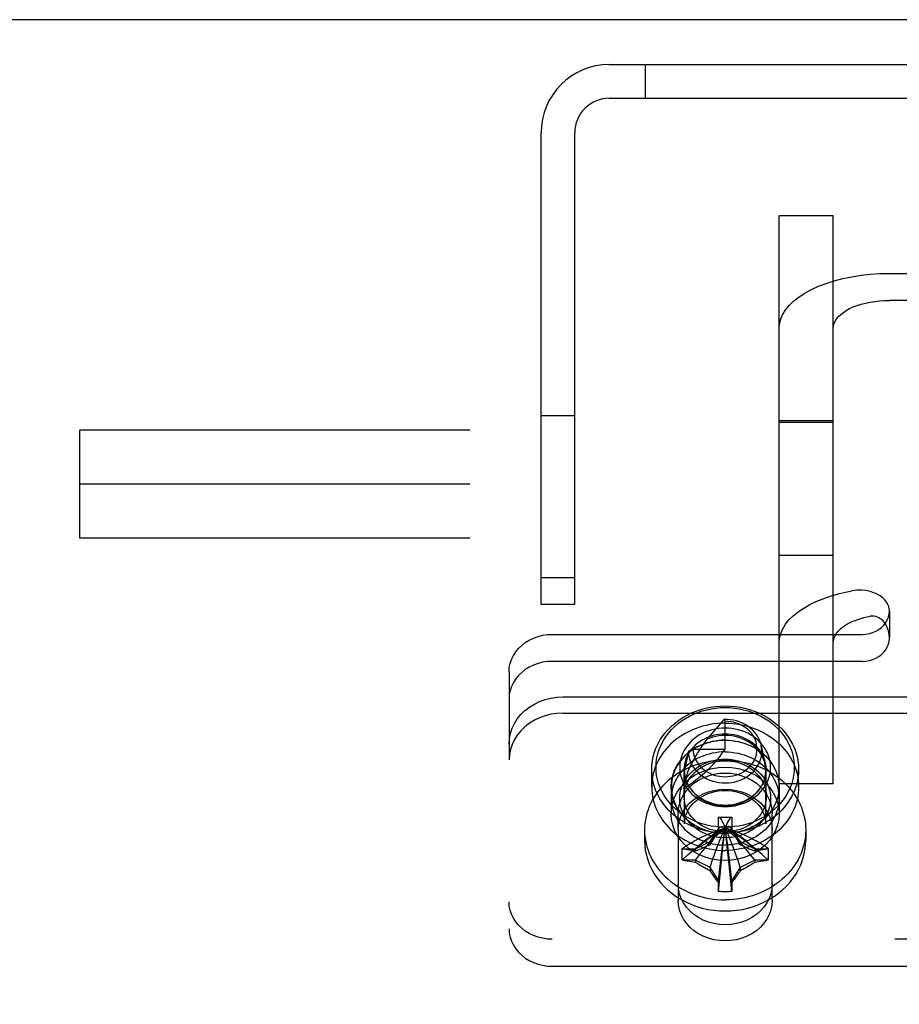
# Model space of a CAD drawing. Header units: inches. Extents: x 0 to 274, y 0 to 177.
# Tile 90 of 138: x 108.67 to 110.7, y 122.92 to 125.2. Entities that reach past the tile are written whole.
import ezdxf

# ---------------------------------------------------------------- set-up
doc = ezdxf.new("R2010")
doc.units = ezdxf.units.IN
doc.header["$LTSCALE"] = 15.069778
doc.header["$MEASUREMENT"] = 0
doc.linetypes.add('HIDDEN', pattern=[0.2, 0.1, -0.1])
doc.layers.get('0').update_dxf_attribs({"linetype": 'CONTINUOUS'})
doc.layers.add('DEFAULT_2', color=8, linetype='HIDDEN')

msp = doc.modelspace()

# ---------------------------------------------------------------- linework, layer by layer
at = {"color": 7, "linetype": 'Continuous'}
msp.add_line((116.0527, 125.1963), (38.4067, 125.1963), dxfattribs=at)
at = {"layer": 'DEFAULT_2', "color": 8, "linetype": 'HIDDEN'}
for p, q in [((110.0337, 125.0923), (115.8337, 125.0923)), ((110.1167, 125.0923), (110.1167, 125.0143)), ((110.0337, 125.0143), (111.7177, 125.0143)), ((109.8757, 123.8423), (109.8757, 124.9343)), ((109.9537, 123.8423), (109.9537, 124.9343)), ((110.4267, 123.4272), (110.4267, 124.7433)), ((110.4267, 124.7433), (110.5517, 124.7433)), ((110.5517, 123.4272), (110.5517, 124.7433)), ((110.6817, 124.6089), (111.4217, 124.6089)), ((111.4217, 124.5464), (110.6817, 124.5464)), ((109.8757, 124.2798), (109.9537, 124.2798)), ((110.5517, 124.2678), (110.4267, 124.2678)), ((110.5517, 124.2639), (110.4267, 124.2639)), ((108.8087, 123.9963), (108.8087, 124.2463)), ((130.8087, 124.2463), (108.8087, 124.2463)), ((130.8087, 124.1213), (108.8087, 124.1213)), ((130.8087, 123.9963), (108.8087, 123.9963)), ((110.5517, 123.9558), (110.4267, 123.9558)), ((109.8757, 123.9048), (109.9537, 123.9048)), ((109.9537, 123.8423), (109.8757, 123.8423)), ((110.6817, 123.8273), (110.6817, 123.7648)), ((109.9017, 123.7732), (110.6192, 123.7732)), ((110.6192, 123.7107), (109.9017, 123.7107)), ((109.8017, 123.6866), (109.8017, 123.4826)), ((109.9267, 123.6284), (112.1767, 123.6284)), ((109.9267, 123.5909), (112.1767, 123.5909)), ((110.3017, 123.5078), (110.3017, 123.5719)), ((110.2277, 123.5078), (110.2167, 123.5028)), ((110.2277, 123.5078), (110.3017, 123.5078)), ((110.3854, 123.5155), (110.3943, 123.4719)), ((109.8017, 120.9055), (109.8017, 123.4826)), ((110.2167, 123.5028), (110.2077, 123.4578)), ((110.1317, 123.4203), (110.1317, 123.4603)), ((110.2067, 123.3983), (110.2067, 123.4603)), ((110.3967, 123.3983), (110.3967, 123.4603)), ((110.4717, 123.4203), (110.4717, 123.4603)), ((110.2077, 123.3344), (110.2077, 123.4578)), ((110.3957, 123.3344), (110.3957, 123.4578)), ((110.1767, 123.4203), (110.1767, 123.3578)), ((110.1772, 123.3933), (110.1772, 123.4203)), ((110.4262, 123.3933), (110.4262, 123.4203)), ((110.5517, 123.4272), (110.4267, 123.4272)), ((110.4267, 123.4203), (110.4267, 123.3578)), ((110.1927, 123.3203), (110.1927, 123.3578)), ((110.2862, 123.3487), (110.2862, 123.3498)), ((110.2862, 123.3498), (110.3171, 123.3498)), ((110.2862, 123.3179), (110.2862, 123.3487)), ((110.3171, 123.3498), (110.3172, 123.3487)), ((110.3172, 123.3487), (110.3172, 123.3179)), ((110.4107, 123.3203), (110.4107, 123.3578)), ((110.2668, 123.2938), (110.2867, 123.3237)), ((110.2862, 123.3229), (110.2867, 123.3237)), ((110.2993, 123.3244), (110.3017, 123.3256)), ((110.3004, 123.325), (110.3017, 123.3256)), ((110.3041, 123.3244), (110.3017, 123.3256)), ((110.3366, 123.2938), (110.3167, 123.3237)), ((110.3172, 123.3229), (110.3167, 123.3237)), ((110.1152, 123.3203), (110.1152, 123.297)), ((110.1927, 123.3203), (110.1927, 123.1579)), ((110.4107, 123.1579), (110.4107, 123.3203)), ((110.4882, 123.3203), (110.4882, 123.297)), ((110.2024, 123.2772), (110.2034, 123.277)), ((110.2034, 123.277), (110.2332, 123.277)), ((110.2332, 123.277), (110.2668, 123.2938)), ((110.2332, 123.277), (110.2332, 123.272)), ((110.2668, 123.2938), (110.268, 123.2956)), ((110.2668, 123.2938), (110.2668, 123.2863)), ((110.3366, 123.2938), (110.3354, 123.2956)), ((110.3366, 123.2938), (110.3366, 123.2863)), ((110.3366, 123.2938), (110.3702, 123.277)), ((110.3702, 123.277), (110.3702, 123.272)), ((110.3702, 123.277), (110.4, 123.277)), ((110.4, 123.277), (110.4009, 123.2772)), ((110.2034, 123.2502), (110.2024, 123.2504)), ((110.2332, 123.2502), (110.2034, 123.2502)), ((110.2332, 123.2502), (110.2332, 123.2451)), ((110.2668, 123.2334), (110.2332, 123.2502)), ((110.2668, 123.2334), (110.2668, 123.2259)), ((110.2862, 123.2043), (110.2668, 123.2334)), ((110.3366, 123.2334), (110.3172, 123.2043)), ((110.3702, 123.2502), (110.3366, 123.2334)), ((110.3366, 123.2334), (110.3366, 123.2259)), ((110.3702, 123.2502), (110.3702, 123.2451)), ((110.4, 123.2502), (110.3702, 123.2502)), ((110.4009, 123.2504), (110.4, 123.2502)), ((110.2862, 123.1785), (110.2862, 123.2043)), ((110.3172, 123.2043), (110.3172, 123.1785)), ((110.2862, 123.1778), (110.2862, 123.1785)), ((110.3172, 123.1785), (110.3171, 123.1778)), ((112.2017, 123.0674), (109.9017, 123.0674)), ((109.9017, 123.0049), (112.2017, 123.0049))]:
    msp.add_line(p, q, dxfattribs=at)
for points in [[(110.4267, 124.4814), (110.4277, 124.4925), (110.4306, 124.5035), (110.4354, 124.5144), (110.4421, 124.525), (110.4506, 124.5353), (110.4608, 124.5451), (110.4728, 124.5545), (110.4863, 124.5633), (110.5014, 124.5715), (110.5178, 124.5791), (110.5354, 124.5858), (110.5542, 124.5918), (110.5739, 124.5969), (110.5945, 124.6012), (110.6157, 124.6045), (110.6374, 124.6069), (110.6594, 124.6084), (110.6817, 124.6089)], [(110.5517, 124.4814), (110.5522, 124.4871), (110.5537, 124.4927), (110.5561, 124.4982), (110.5595, 124.5036), (110.5639, 124.5089), (110.5691, 124.5139), (110.5752, 124.5187), (110.5821, 124.5232), (110.5898, 124.5273), (110.5981, 124.5312), (110.6071, 124.5346), (110.6167, 124.5377), (110.6267, 124.5403), (110.6372, 124.5425), (110.648, 124.5442), (110.6591, 124.5454), (110.6703, 124.5461), (110.6817, 124.5464)], [(110.5136, 123.8498), (110.5259, 123.8549), (110.5388, 123.8595), (110.5522, 123.8638), (110.5661, 123.8676), (110.5804, 123.8709), (110.5952, 123.8739)], [(110.6817, 123.8273), (110.6813, 123.8324), (110.6801, 123.8376), (110.678, 123.8427), (110.675, 123.8478), (110.6711, 123.8529), (110.6662, 123.8577), (110.6604, 123.8621), (110.6535, 123.8662), (110.6458, 123.8697), (110.6371, 123.8725), (110.6274, 123.8744), (110.6171, 123.8754), (110.6064, 123.8752), (110.5952, 123.8739)], [(110.4267, 123.7539), (110.4276, 123.7648), (110.4304, 123.7755), (110.435, 123.7861), (110.4413, 123.7965), (110.4494, 123.8066), (110.4592, 123.8163), (110.4706, 123.8255), (110.4836, 123.8342), (110.4979, 123.8423), (110.5136, 123.8498)], [(110.6192, 123.7732), (110.6274, 123.7736), (110.6354, 123.775), (110.6431, 123.7773), (110.6504, 123.7804), (110.6572, 123.7844), (110.6634, 123.789), (110.6688, 123.7944), (110.6733, 123.8002), (110.6769, 123.8066), (110.6796, 123.8133), (110.6811, 123.8202), (110.6817, 123.8273)], [(110.5517, 123.7539), (110.5522, 123.7595), (110.5536, 123.7649), (110.5559, 123.7703), (110.5591, 123.7756), (110.5633, 123.7808), (110.5683, 123.7857), (110.5741, 123.7904), (110.5807, 123.7949), (110.588, 123.799), (110.596, 123.8028)], [(110.596, 123.8028), (110.6023, 123.8054), (110.6088, 123.8078), (110.6157, 123.8099), (110.6228, 123.8119), (110.6301, 123.8136), (110.6376, 123.8151)], [(110.6817, 123.7648), (110.6812, 123.7722), (110.6801, 123.7791), (110.6782, 123.7855), (110.6759, 123.7914), (110.673, 123.7966), (110.6698, 123.8013), (110.6662, 123.8053), (110.6623, 123.8086), (110.6583, 123.8113), (110.6541, 123.8133), (110.65, 123.8147), (110.6458, 123.8154), (110.6417, 123.8155), (110.6376, 123.8151)], [(109.8017, 123.6866), (109.8023, 123.6963), (109.8042, 123.7058), (109.8073, 123.7152), (109.8116, 123.7241), (109.817, 123.7326), (109.8235, 123.7406), (109.831, 123.7478), (109.8393, 123.7543), (109.8485, 123.7599), (109.8583, 123.7646), (109.8687, 123.7683), (109.8794, 123.771), (109.8904, 123.7726), (109.9017, 123.7732)], [(110.6192, 123.7107), (110.6274, 123.7111), (110.6354, 123.7125), (110.6431, 123.7148), (110.6504, 123.7179), (110.6572, 123.7219), (110.6634, 123.7265), (110.6688, 123.7319), (110.6733, 123.7377), (110.6769, 123.7441), (110.6796, 123.7508), (110.6811, 123.7577), (110.6817, 123.7648)], [(109.9017, 123.7107), (109.8904, 123.7101), (109.8794, 123.7085), (109.8687, 123.7058), (109.8583, 123.7021), (109.8485, 123.6974), (109.8393, 123.6918), (109.831, 123.6853), (109.8235, 123.6781), (109.817, 123.6701), (109.8116, 123.6616), (109.8073, 123.6527), (109.8042, 123.6433), (109.8023, 123.6338), (109.8017, 123.6241)], [(109.8017, 123.5201), (109.8025, 123.5323), (109.8048, 123.5442), (109.8087, 123.5559), (109.8141, 123.5671), (109.8208, 123.5777), (109.829, 123.5876), (109.8383, 123.5967), (109.8487, 123.6048), (109.8602, 123.6118), (109.8724, 123.6177), (109.8854, 123.6223), (109.8989, 123.6257), (109.9126, 123.6277), (109.9267, 123.6284)], [(110.1317, 123.4603), (110.1321, 123.4703), (110.1333, 123.4804), (110.1353, 123.4903), (110.138, 123.5001), (110.1415, 123.5097), (110.1458, 123.519), (110.1508, 123.5281), (110.1565, 123.5369), (110.1629, 123.5453), (110.17, 123.5533), (110.1776, 123.5609), (110.1859, 123.568), (110.1946, 123.5746), (110.2039, 123.5807), (110.2137, 123.5862), (110.2239, 123.5912), (110.2344, 123.5955), (110.2452, 123.5991), (110.2563, 123.6021), (110.2675, 123.6045), (110.2789, 123.6062), (110.2903, 123.6072), (110.3017, 123.6075)], [(110.3017, 123.3267), (110.2909, 123.327), (110.2802, 123.328), (110.2695, 123.3295), (110.259, 123.3317), (110.2485, 123.3346), (110.2383, 123.338), (110.2284, 123.3421), (110.2189, 123.3467), (110.2097, 123.3519), (110.2009, 123.3576), (110.1927, 123.3638), (110.1849, 123.3705), (110.1777, 123.3777), (110.1711, 123.3852), (110.1651, 123.3931), (110.1597, 123.4014), (110.155, 123.4099), (110.151, 123.4188), (110.1476, 123.4278), (110.145, 123.437), (110.1432, 123.4464), (110.1421, 123.4558), (110.1417, 123.4653), (110.1421, 123.4747), (110.1432, 123.4842), (110.145, 123.4935), (110.1476, 123.5027), (110.151, 123.5118), (110.155, 123.5206), (110.1597, 123.5291), (110.1651, 123.5374), (110.1711, 123.5453), (110.1777, 123.5529), (110.1849, 123.56), (110.1927, 123.5667), (110.2009, 123.5729), (110.2097, 123.5786), (110.2189, 123.5838), (110.2284, 123.5885), (110.2383, 123.5925), (110.2485, 123.596), (110.259, 123.5988), (110.2695, 123.601), (110.2802, 123.6026), (110.2909, 123.6035), (110.3017, 123.6038)], [(110.3017, 123.6075), (110.3131, 123.6072), (110.3245, 123.6062), (110.3358, 123.6045), (110.3471, 123.6021), (110.3581, 123.5991), (110.369, 123.5955), (110.3795, 123.5912), (110.3897, 123.5862), (110.3994, 123.5807), (110.4087, 123.5747), (110.4175, 123.568), (110.4257, 123.5609), (110.4334, 123.5534), (110.4404, 123.5453), (110.4468, 123.5369), (110.4525, 123.5281), (110.4575, 123.519), (110.4618, 123.5097), (110.4653, 123.5001), (110.4681, 123.4903), (110.4701, 123.4804), (110.4713, 123.4703), (110.4717, 123.4603)], [(110.3017, 123.6038), (110.3124, 123.6035), (110.3231, 123.6026), (110.3338, 123.601), (110.3444, 123.5988), (110.3548, 123.596), (110.365, 123.5925), (110.3749, 123.5885), (110.3845, 123.5838), (110.3937, 123.5786), (110.4024, 123.5729), (110.4107, 123.5667), (110.4184, 123.56), (110.4256, 123.5529), (110.4323, 123.5453), (110.4383, 123.5374), (110.4437, 123.5291), (110.4484, 123.5206), (110.4524, 123.5118), (110.4557, 123.5027), (110.4583, 123.4935), (110.4602, 123.4842), (110.4613, 123.4747), (110.4617, 123.4653), (110.4613, 123.4558), (110.4602, 123.4464), (110.4583, 123.437), (110.4557, 123.4278), (110.4524, 123.4188), (110.4484, 123.4099), (110.4437, 123.4014), (110.4383, 123.3931), (110.4323, 123.3852), (110.4256, 123.3777), (110.4184, 123.3705), (110.4107, 123.3638), (110.4024, 123.3576), (110.3937, 123.3519), (110.3845, 123.3467), (110.3749, 123.3421), (110.365, 123.338), (110.3548, 123.3346), (110.3444, 123.3317), (110.3338, 123.3295), (110.3231, 123.328), (110.3124, 123.327), (110.3017, 123.3267)], [(109.9267, 123.5909), (109.9126, 123.5902), (109.8989, 123.5882), (109.8854, 123.5848), (109.8724, 123.5802), (109.8602, 123.5743), (109.8487, 123.5673), (109.8383, 123.5592), (109.829, 123.5501), (109.8208, 123.5402), (109.8141, 123.5296), (109.8087, 123.5184), (109.8048, 123.5067), (109.8025, 123.4948), (109.8017, 123.4826)], [(110.2985, 123.5763), (110.2945, 123.5714), (110.2902, 123.5662), (110.2856, 123.5607), (110.2807, 123.555)], [(110.3854, 123.5155), (110.385, 123.5174), (110.3832, 123.5237), (110.3808, 123.5298), (110.3777, 123.5357), (110.3741, 123.5414), (110.3699, 123.5467), (110.3651, 123.5518), (110.3599, 123.5564), (110.3543, 123.5606), (110.3482, 123.5644), (110.3417, 123.5677), (110.335, 123.5705), (110.328, 123.5728), (110.3208, 123.5745), (110.3134, 123.5757), (110.306, 123.5763), (110.2985, 123.5763)], [(110.2985, 123.5763), (110.2993, 123.5752), (110.3002, 123.574), (110.3009, 123.5729), (110.3017, 123.5719)], [(110.3017, 123.5675), (110.2928, 123.5673), (110.2839, 123.5667), (110.2751, 123.5657), (110.2663, 123.5643), (110.2577, 123.5625), (110.2491, 123.5603), (110.2408, 123.5577), (110.2325, 123.5548), (110.2245, 123.5514), (110.2167, 123.5478), (110.2091, 123.5437), (110.2018, 123.5394), (110.1947, 123.5347), (110.1879, 123.5297), (110.1815, 123.5244), (110.1753, 123.5188), (110.1696, 123.5129), (110.1641, 123.5068), (110.1591, 123.5004), (110.1545, 123.4939), (110.1502, 123.4871), (110.1464, 123.4801), (110.143, 123.473), (110.14, 123.4658), (110.1375, 123.4584), (110.1354, 123.4509), (110.1338, 123.4433), (110.1326, 123.4357), (110.1319, 123.428), (110.1317, 123.4203)], [(110.3017, 123.5562), (110.294, 123.556), (110.2864, 123.5552), (110.2787, 123.554), (110.2711, 123.5523), (110.2637, 123.55), (110.2564, 123.5473), (110.2494, 123.5441), (110.2427, 123.5405), (110.2363, 123.5364), (110.2304, 123.532), (110.2248, 123.5272), (110.2197, 123.5221), (110.215, 123.5166), (110.2108, 123.5108), (110.2071, 123.5048), (110.204, 123.4986), (110.2014, 123.4921), (110.1993, 123.4855), (110.1979, 123.4788), (110.197, 123.4721), (110.1967, 123.4653), (110.197, 123.4585), (110.1979, 123.4517), (110.1993, 123.445), (110.2014, 123.4384), (110.204, 123.432), (110.2071, 123.4257), (110.2108, 123.4197), (110.215, 123.4139), (110.2197, 123.4085), (110.2248, 123.4033), (110.2304, 123.3985), (110.2363, 123.3941), (110.2427, 123.39), (110.2494, 123.3864), (110.2564, 123.3832), (110.2637, 123.3805), (110.2711, 123.3783), (110.2787, 123.3765), (110.2864, 123.3753), (110.294, 123.3746), (110.3017, 123.3743)], [(110.2277, 123.5078), (110.2279, 123.5023), (110.2288, 123.4969), (110.2301, 123.4914), (110.232, 123.4861), (110.2345, 123.481), (110.2374, 123.476), (110.2409, 123.4713), (110.2448, 123.4668), (110.2491, 123.4626), (110.2539, 123.4588), (110.259, 123.4554), (110.2644, 123.4524), (110.2701, 123.4498), (110.2761, 123.4476), (110.2823, 123.4459), (110.2886, 123.4447), (110.295, 123.4439), (110.3014, 123.4437), (110.3079, 123.4439), (110.3143, 123.4446), (110.3206, 123.4458), (110.3268, 123.4475), (110.3327, 123.4496), (110.3385, 123.4522), (110.3439, 123.4552), (110.3491, 123.4586), (110.3539, 123.4623), (110.3582, 123.4664), (110.3622, 123.4709), (110.3657, 123.4756), (110.3687, 123.4805), (110.3712, 123.4857), (110.3731, 123.491), (110.3745, 123.4965), (110.3754, 123.5021), (110.3757, 123.5076), (110.3754, 123.5132), (110.3746, 123.5188), (110.3732, 123.5243), (110.3713, 123.5296), (110.3688, 123.5348), (110.3658, 123.5397), (110.3623, 123.5445), (110.3584, 123.5489), (110.3541, 123.553), (110.3493, 123.5568), (110.3442, 123.5602), (110.3387, 123.5632), (110.333, 123.5658), (110.327, 123.568), (110.3209, 123.5697), (110.3146, 123.5709), (110.3082, 123.5716), (110.3017, 123.5719)], [(110.2807, 123.555), (110.2703, 123.543), (110.265, 123.5369), (110.2597, 123.5306)], [(110.3017, 123.5675), (110.3106, 123.5673), (110.3195, 123.5667), (110.3283, 123.5657), (110.337, 123.5643), (110.3457, 123.5625), (110.3542, 123.5603), (110.3626, 123.5577), (110.3708, 123.5548), (110.3789, 123.5514), (110.3867, 123.5478), (110.3943, 123.5437), (110.4016, 123.5394), (110.4087, 123.5347), (110.4154, 123.5297), (110.4219, 123.5244), (110.428, 123.5188), (110.4338, 123.5129), (110.4392, 123.5068), (110.4443, 123.5004), (110.4489, 123.4939), (110.4532, 123.4871), (110.457, 123.4801), (110.4604, 123.473), (110.4634, 123.4658), (110.4659, 123.4584), (110.468, 123.4509), (110.4696, 123.4433), (110.4707, 123.4357), (110.4714, 123.428), (110.4717, 123.4203)], [(110.3017, 123.3743), (110.3093, 123.3746), (110.317, 123.3753), (110.3247, 123.3765), (110.3322, 123.3783), (110.3397, 123.3805), (110.347, 123.3832), (110.354, 123.3864), (110.3607, 123.39), (110.367, 123.3941), (110.373, 123.3985), (110.3786, 123.4033), (110.3837, 123.4085), (110.3884, 123.4139), (110.3925, 123.4197), (110.3962, 123.4257), (110.3994, 123.432), (110.402, 123.4384), (110.404, 123.445), (110.4055, 123.4517), (110.4064, 123.4585), (110.4067, 123.4653), (110.4064, 123.4721), (110.4055, 123.4788), (110.404, 123.4855), (110.402, 123.4921), (110.3994, 123.4986), (110.3962, 123.5048), (110.3925, 123.5108), (110.3884, 123.5166), (110.3837, 123.5221), (110.3785, 123.5272), (110.373, 123.532), (110.367, 123.5364), (110.3607, 123.5405), (110.354, 123.5441), (110.3469, 123.5473), (110.3397, 123.55), (110.3322, 123.5523), (110.3247, 123.554), (110.317, 123.5552), (110.3093, 123.556), (110.3017, 123.5562)], [(110.1767, 123.4203), (110.1776, 123.4334), (110.1803, 123.4462), (110.1848, 123.4586), (110.191, 123.4706), (110.1988, 123.4818), (110.2081, 123.4921), (110.2188, 123.5013), (110.2307, 123.5094), (110.2436, 123.5161), (110.2574, 123.5215), (110.2718, 123.5254), (110.2866, 123.5277), (110.3017, 123.5285), (110.3167, 123.5277), (110.3316, 123.5254), (110.346, 123.5215), (110.3598, 123.5161), (110.3727, 123.5094), (110.3846, 123.5013), (110.3952, 123.4921), (110.4045, 123.4818), (110.4124, 123.4706), (110.4185, 123.4586), (110.423, 123.4462), (110.4257, 123.4334), (110.4267, 123.4203)], [(110.3017, 123.5281), (110.2941, 123.5279), (110.2867, 123.5273), (110.2792, 123.5263), (110.2719, 123.525), (110.2646, 123.5232), (110.2575, 123.5211), (110.2506, 123.5186), (110.2438, 123.5157), (110.2373, 123.5125), (110.231, 123.509), (110.2249, 123.5051), (110.2191, 123.501), (110.2136, 123.4965), (110.2085, 123.4918), (110.2037, 123.4868), (110.1992, 123.4815), (110.1951, 123.476), (110.1914, 123.4704), (110.1881, 123.4645), (110.1853, 123.4585), (110.1828, 123.4523), (110.1808, 123.4461), (110.1792, 123.4397), (110.1781, 123.4333), (110.1774, 123.4268), (110.1772, 123.4203)], [(110.3017, 123.5425), (110.2948, 123.5423), (110.2878, 123.5417), (110.2809, 123.5405), (110.274, 123.539), (110.2673, 123.537), (110.2607, 123.5345), (110.2544, 123.5316), (110.2483, 123.5283), (110.2426, 123.5247), (110.2372, 123.5206), (110.2321, 123.5163), (110.2275, 123.5116), (110.2233, 123.5067), (110.2195, 123.5015), (110.2161, 123.496), (110.2133, 123.4904), (110.2109, 123.4846), (110.2091, 123.4786), (110.2077, 123.4725), (110.2069, 123.4664), (110.2067, 123.4603)], [(110.2597, 123.5306), (110.2556, 123.5251), (110.2518, 123.5196), (110.248, 123.5142), (110.2444, 123.509), (110.241, 123.5038), (110.2377, 123.4987), (110.2346, 123.4937), (110.2318, 123.4889), (110.2291, 123.4843), (110.2267, 123.4798), (110.2244, 123.4755), (110.2223, 123.4712), (110.2204, 123.4671), (110.2186, 123.4632), (110.217, 123.4593), (110.2155, 123.4554), (110.2141, 123.4516), (110.2129, 123.4478), (110.2117, 123.444), (110.2107, 123.4402), (110.2098, 123.4363), (110.209, 123.4325), (110.2085, 123.4287), (110.208, 123.425), (110.2078, 123.4213), (110.2077, 123.4178)], [(110.3017, 123.5392), (110.2945, 123.5389), (110.2874, 123.5382), (110.2802, 123.537), (110.2732, 123.5354), (110.2664, 123.5332), (110.2597, 123.5306)], [(110.3967, 123.4603), (110.3964, 123.4664), (110.3956, 123.4726), (110.3943, 123.4786), (110.3924, 123.4846), (110.3901, 123.4904), (110.3872, 123.496), (110.3839, 123.5015), (110.3801, 123.5067), (110.3759, 123.5117), (110.3712, 123.5163), (110.3662, 123.5207), (110.3608, 123.5247), (110.355, 123.5283), (110.349, 123.5316), (110.3426, 123.5345), (110.3361, 123.537), (110.3293, 123.539), (110.3225, 123.5405), (110.3155, 123.5417), (110.3086, 123.5423), (110.3017, 123.5425)], [(110.3943, 123.4719), (110.3925, 123.4789), (110.39, 123.4857), (110.3868, 123.4923), (110.383, 123.4986), (110.3786, 123.5046), (110.3736, 123.5102), (110.368, 123.5155), (110.3619, 123.5203), (110.3554, 123.5246), (110.3484, 123.5284), (110.3411, 123.5317), (110.3335, 123.5344), (110.3257, 123.5365), (110.3177, 123.538), (110.3097, 123.5389), (110.3017, 123.5392)], [(110.3017, 123.5281), (110.3092, 123.5279), (110.3167, 123.5273), (110.3241, 123.5263), (110.3315, 123.525), (110.3387, 123.5232), (110.3458, 123.5211), (110.3528, 123.5186), (110.3595, 123.5157), (110.3661, 123.5125), (110.3724, 123.509), (110.3785, 123.5051), (110.3842, 123.501), (110.3897, 123.4965), (110.3949, 123.4918), (110.3997, 123.4868), (110.4041, 123.4815), (110.4082, 123.476), (110.4119, 123.4704), (110.4152, 123.4645), (110.4181, 123.4585), (110.4205, 123.4523), (110.4226, 123.4461), (110.4241, 123.4397), (110.4253, 123.4333), (110.426, 123.4268), (110.4262, 123.4203)], [(110.2077, 123.4178), (110.2154, 123.4228), (110.2229, 123.428), (110.2301, 123.4333), (110.2371, 123.4386), (110.2439, 123.444), (110.2504, 123.4495), (110.2567, 123.455), (110.2627, 123.4607), (110.2685, 123.4663), (110.274, 123.4721), (110.2793, 123.4779), (110.2843, 123.4838), (110.2891, 123.4897), (110.2935, 123.4957), (110.2977, 123.5017), (110.3017, 123.5078)], [(110.2167, 123.5028), (110.217, 123.4965), (110.2179, 123.4901), (110.2195, 123.4839), (110.2218, 123.4777), (110.2246, 123.4718), (110.228, 123.466), (110.2321, 123.4606), (110.2366, 123.4554), (110.2417, 123.4506), (110.2472, 123.4463), (110.2532, 123.4423), (110.2595, 123.4389), (110.2662, 123.4359), (110.2731, 123.4335), (110.2802, 123.4316), (110.2875, 123.4302), (110.295, 123.4294), (110.3025, 123.4292), (110.3099, 123.4295), (110.3173, 123.4304), (110.3246, 123.4319), (110.3317, 123.4339), (110.3386, 123.4365), (110.3452, 123.4396), (110.3514, 123.4431), (110.3573, 123.4471), (110.3627, 123.4516), (110.3677, 123.4564), (110.3722, 123.4616), (110.3761, 123.4672), (110.3794, 123.473), (110.3821, 123.479), (110.3842, 123.4852), (110.3857, 123.4916), (110.3865, 123.498), (110.3867, 123.5045), (110.3861, 123.511), (110.3854, 123.5155)], [(110.3017, 123.5011), (110.2941, 123.5009), (110.2867, 123.5003), (110.2792, 123.4993), (110.2719, 123.498), (110.2646, 123.4962), (110.2575, 123.4941), (110.2506, 123.4916), (110.2438, 123.4887), (110.2373, 123.4855), (110.231, 123.482), (110.2249, 123.4781), (110.2191, 123.474), (110.2136, 123.4695), (110.2085, 123.4648), (110.2037, 123.4598), (110.1992, 123.4545), (110.1951, 123.449), (110.1914, 123.4434), (110.1881, 123.4375), (110.1853, 123.4315), (110.1828, 123.4253), (110.1808, 123.4191), (110.1792, 123.4127), (110.1781, 123.4063), (110.1774, 123.3998), (110.1772, 123.3933)], [(110.3017, 123.3023), (110.294, 123.3026), (110.2864, 123.3033), (110.2787, 123.3045), (110.2711, 123.3063), (110.2637, 123.3085), (110.2564, 123.3112), (110.2494, 123.3144), (110.2427, 123.318), (110.2363, 123.3221), (110.2304, 123.3265), (110.2248, 123.3313), (110.2197, 123.3365), (110.215, 123.3419), (110.2108, 123.3477), (110.2071, 123.3537), (110.204, 123.36), (110.2014, 123.3664), (110.1993, 123.373), (110.1979, 123.3797), (110.197, 123.3865), (110.1967, 123.3933), (110.197, 123.4001), (110.1979, 123.4068), (110.1993, 123.4135), (110.2014, 123.4201), (110.204, 123.4266), (110.2071, 123.4328), (110.2108, 123.4388), (110.215, 123.4446), (110.2197, 123.4501), (110.2248, 123.4552), (110.2304, 123.46), (110.2363, 123.4644), (110.2427, 123.4685), (110.2494, 123.4721), (110.2564, 123.4753), (110.2637, 123.478), (110.2711, 123.4803), (110.2787, 123.482), (110.2864, 123.4832), (110.294, 123.484), (110.3017, 123.4842)], [(110.3017, 123.5011), (110.3092, 123.5009), (110.3167, 123.5003), (110.3241, 123.4993), (110.3315, 123.498), (110.3387, 123.4962), (110.3458, 123.4941), (110.3528, 123.4916), (110.3595, 123.4887), (110.3661, 123.4855), (110.3724, 123.482), (110.3785, 123.4781), (110.3842, 123.474), (110.3897, 123.4695), (110.3949, 123.4648), (110.3997, 123.4598), (110.4041, 123.4545), (110.4082, 123.449), (110.4119, 123.4434), (110.4152, 123.4375), (110.4181, 123.4315), (110.4205, 123.4253), (110.4226, 123.4191), (110.4241, 123.4127), (110.4253, 123.4063), (110.426, 123.3998), (110.4262, 123.3933)], [(110.3017, 123.4842), (110.3093, 123.484), (110.317, 123.4832), (110.3247, 123.482), (110.3322, 123.4803), (110.3397, 123.478), (110.3469, 123.4753), (110.354, 123.4721), (110.3607, 123.4685), (110.367, 123.4644), (110.373, 123.46), (110.3785, 123.4552), (110.3837, 123.4501), (110.3884, 123.4446), (110.3925, 123.4388), (110.3962, 123.4328), (110.3994, 123.4266), (110.402, 123.4201), (110.404, 123.4135), (110.4055, 123.4068), (110.4064, 123.4001), (110.4067, 123.3933), (110.4064, 123.3865), (110.4055, 123.3797), (110.404, 123.373), (110.402, 123.3664), (110.3994, 123.36), (110.3962, 123.3537), (110.3925, 123.3477), (110.3884, 123.3419), (110.3837, 123.3365), (110.3786, 123.3313), (110.373, 123.3265), (110.367, 123.3221), (110.3607, 123.318), (110.354, 123.3144), (110.347, 123.3112), (110.3397, 123.3085), (110.3322, 123.3063), (110.3247, 123.3045), (110.317, 123.3033), (110.3093, 123.3026), (110.3017, 123.3023)], [(110.3017, 123.4818), (110.2925, 123.4816), (110.2834, 123.481), (110.2743, 123.48), (110.2653, 123.4787), (110.2564, 123.4769), (110.2475, 123.4748), (110.2389, 123.4723), (110.2303, 123.4695), (110.2219, 123.4663), (110.2138, 123.4627), (110.2058, 123.4588), (110.1981, 123.4546), (110.1906, 123.45), (110.1834, 123.4451), (110.1764, 123.4399), (110.1698, 123.4345), (110.1635, 123.4287), (110.1575, 123.4227), (110.1519, 123.4165), (110.1466, 123.41), (110.1417, 123.4033), (110.1372, 123.3964), (110.1331, 123.3893), (110.1294, 123.3821), (110.1261, 123.3747), (110.1232, 123.3671), (110.1208, 123.3595), (110.1188, 123.3518), (110.1172, 123.344), (110.1161, 123.3361), (110.1154, 123.3282), (110.1152, 123.3203)], [(110.3017, 123.313), (110.2903, 123.3134), (110.2789, 123.3144), (110.2675, 123.316), (110.2563, 123.3184), (110.2452, 123.3214), (110.2344, 123.3251), (110.2239, 123.3294), (110.2137, 123.3343), (110.2039, 123.3398), (110.1947, 123.3459), (110.1859, 123.3525), (110.1776, 123.3596), (110.17, 123.3672), (110.1629, 123.3752), (110.1565, 123.3836), (110.1508, 123.3924), (110.1458, 123.4015), (110.1415, 123.4109), (110.138, 123.4205), (110.1353, 123.4302), (110.1333, 123.4402), (110.1321, 123.4502), (110.1317, 123.4603)], [(110.1767, 123.3578), (110.1776, 123.3709), (110.1803, 123.3837), (110.1848, 123.3961), (110.191, 123.4081), (110.1988, 123.4193), (110.2081, 123.4296), (110.2188, 123.4388), (110.2307, 123.4469), (110.2436, 123.4536), (110.2574, 123.459), (110.2718, 123.4629), (110.2866, 123.4652), (110.3017, 123.466), (110.3167, 123.4652), (110.3316, 123.4629), (110.346, 123.459), (110.3598, 123.4536), (110.3727, 123.4469), (110.3846, 123.4388), (110.3952, 123.4296), (110.4045, 123.4193), (110.4124, 123.4081), (110.4185, 123.3961), (110.423, 123.3837), (110.4257, 123.3709), (110.4267, 123.3578)], [(110.2067, 123.3983), (110.2069, 123.4044), (110.2077, 123.4105), (110.2091, 123.4166), (110.2109, 123.4226), (110.2133, 123.4284), (110.2161, 123.434), (110.2195, 123.4395), (110.2233, 123.4447), (110.2275, 123.4496), (110.2321, 123.4543), (110.2372, 123.4586), (110.2426, 123.4627), (110.2483, 123.4663), (110.2544, 123.4696), (110.2607, 123.4725), (110.2673, 123.475), (110.274, 123.477), (110.2809, 123.4785), (110.2878, 123.4797), (110.2948, 123.4803), (110.3017, 123.4805)], [(110.2067, 123.4603), (110.2069, 123.4541), (110.2077, 123.448), (110.2091, 123.4419), (110.2109, 123.436), (110.2133, 123.4301), (110.2161, 123.4245), (110.2195, 123.419), (110.2233, 123.4138), (110.2275, 123.4089), (110.2321, 123.4042), (110.2372, 123.3999), (110.2426, 123.3959), (110.2483, 123.3922), (110.2544, 123.3889), (110.2607, 123.386), (110.2673, 123.3836), (110.274, 123.3816), (110.2809, 123.38), (110.2878, 123.3789), (110.2948, 123.3782), (110.3017, 123.378)], [(110.3017, 123.4818), (110.3108, 123.4816), (110.32, 123.481), (110.329, 123.48), (110.3381, 123.4787), (110.347, 123.4769), (110.3558, 123.4748), (110.3645, 123.4723), (110.3731, 123.4695), (110.3814, 123.4663), (110.3896, 123.4627), (110.3976, 123.4588), (110.4053, 123.4546), (110.4128, 123.45), (110.42, 123.4451), (110.4269, 123.4399), (110.4336, 123.4345), (110.4399, 123.4287), (110.4458, 123.4227), (110.4515, 123.4165), (110.4567, 123.41), (110.4616, 123.4033), (110.4662, 123.3964), (110.4703, 123.3893), (110.474, 123.3821), (110.4773, 123.3747), (110.4801, 123.3671), (110.4826, 123.3595), (110.4846, 123.3518), (110.4862, 123.344), (110.4873, 123.3361), (110.488, 123.3282), (110.4882, 123.3203)], [(110.3017, 123.4805), (110.3086, 123.4803), (110.3155, 123.4797), (110.3225, 123.4785), (110.3293, 123.477), (110.3361, 123.475), (110.3426, 123.4725), (110.349, 123.4696), (110.355, 123.4663), (110.3608, 123.4627), (110.3662, 123.4587), (110.3712, 123.4543), (110.3759, 123.4497), (110.3801, 123.4447), (110.3839, 123.4395), (110.3872, 123.434), (110.3901, 123.4284), (110.3924, 123.4226), (110.3943, 123.4166), (110.3956, 123.4106), (110.3964, 123.4044), (110.3967, 123.3983)], [(110.4717, 123.4603), (110.4713, 123.4502), (110.4701, 123.4402), (110.4681, 123.4302), (110.4653, 123.4205), (110.4618, 123.4109), (110.4575, 123.4015), (110.4525, 123.3924), (110.4468, 123.3836), (110.4404, 123.3752), (110.4334, 123.3672), (110.4257, 123.3596), (110.4175, 123.3525), (110.4087, 123.3459), (110.3994, 123.3398), (110.3897, 123.3343), (110.3795, 123.3294), (110.369, 123.3251), (110.3582, 123.3214), (110.3471, 123.3184), (110.3358, 123.316), (110.3245, 123.3144), (110.3131, 123.3134), (110.3017, 123.313)], [(110.3017, 123.378), (110.3086, 123.3782), (110.3155, 123.3789), (110.3225, 123.38), (110.3293, 123.3816), (110.3361, 123.3836), (110.3427, 123.386), (110.349, 123.3889), (110.3551, 123.3922), (110.3608, 123.3959), (110.3662, 123.3999), (110.3712, 123.4042), (110.3759, 123.4089), (110.3801, 123.4138), (110.3839, 123.419), (110.3872, 123.4245), (110.3901, 123.4301), (110.3924, 123.436), (110.3943, 123.4419), (110.3956, 123.448), (110.3964, 123.4541), (110.3967, 123.4603)], [(110.3957, 123.4578), (110.3953, 123.4649), (110.3943, 123.4719)], [(110.1927, 123.3578), (110.1935, 123.3692), (110.1958, 123.3804), (110.1998, 123.3912), (110.2052, 123.4016), (110.212, 123.4114), (110.2201, 123.4204), (110.2294, 123.4284), (110.2398, 123.4355), (110.251, 123.4413), (110.263, 123.446), (110.2756, 123.4494), (110.2885, 123.4515), (110.3017, 123.4522), (110.3148, 123.4515), (110.3278, 123.4494), (110.3403, 123.446), (110.3523, 123.4413), (110.3636, 123.4355), (110.374, 123.4284), (110.3833, 123.4204), (110.3914, 123.4114), (110.3982, 123.4016), (110.4036, 123.3912), (110.4075, 123.3804), (110.4099, 123.3692), (110.4107, 123.3578)], [(110.2077, 123.4578), (110.208, 123.4506), (110.2091, 123.4436), (110.2109, 123.4366), (110.2134, 123.4298), (110.2165, 123.4233), (110.2204, 123.4169), (110.2248, 123.4109), (110.2298, 123.4053), (110.2354, 123.4001), (110.2415, 123.3953), (110.248, 123.3909), (110.255, 123.3871), (110.2623, 123.3839), (110.2699, 123.3812), (110.2777, 123.3791), (110.2856, 123.3776), (110.2937, 123.3767), (110.3017, 123.3764)], [(110.3017, 123.3764), (110.3097, 123.3767), (110.3177, 123.3776), (110.3257, 123.3791), (110.3335, 123.3812), (110.3411, 123.3839), (110.3484, 123.3871), (110.3553, 123.3909), (110.3619, 123.3953), (110.368, 123.4001), (110.3736, 123.4053), (110.3786, 123.4109), (110.383, 123.4169), (110.3868, 123.4233), (110.39, 123.4298), (110.3925, 123.4366), (110.3942, 123.4436), (110.3953, 123.4506), (110.3957, 123.4578)], [(110.1317, 123.4203), (110.1319, 123.4126), (110.1326, 123.4049), (110.1338, 123.3972), (110.1354, 123.3897), (110.1375, 123.3822), (110.14, 123.3748), (110.143, 123.3675), (110.1464, 123.3604), (110.1502, 123.3534), (110.1545, 123.3467), (110.1591, 123.3401), (110.1641, 123.3337), (110.1696, 123.3276), (110.1753, 123.3218), (110.1815, 123.3162), (110.1879, 123.3109), (110.1947, 123.3059), (110.2018, 123.3012), (110.2091, 123.2968), (110.2167, 123.2928), (110.2245, 123.2891), (110.2325, 123.2858), (110.2408, 123.2828), (110.2491, 123.2802), (110.2577, 123.2781), (110.2663, 123.2763), (110.2751, 123.2749), (110.2839, 123.2738), (110.2928, 123.2732), (110.3017, 123.273)], [(110.4267, 123.4203), (110.4257, 123.4071), (110.423, 123.3944), (110.4185, 123.3819), (110.4124, 123.37), (110.4045, 123.3588), (110.3952, 123.3485), (110.3846, 123.3392), (110.3727, 123.3312), (110.3598, 123.3244), (110.346, 123.319), (110.3316, 123.3152), (110.3167, 123.3128), (110.3017, 123.312), (110.2866, 123.3128), (110.2718, 123.3152), (110.2574, 123.319), (110.2436, 123.3244), (110.2307, 123.3312), (110.2188, 123.3392), (110.2081, 123.3485), (110.1988, 123.3588), (110.191, 123.37), (110.1848, 123.3819), (110.1803, 123.3944), (110.1776, 123.4071), (110.1767, 123.4203)], [(110.1772, 123.4203), (110.1774, 123.4138), (110.1781, 123.4073), (110.1792, 123.4008), (110.1808, 123.3945), (110.1828, 123.3882), (110.1853, 123.382), (110.1881, 123.376), (110.1914, 123.3702), (110.1951, 123.3645), (110.1992, 123.359), (110.2037, 123.3538), (110.2085, 123.3488), (110.2136, 123.344), (110.2191, 123.3396), (110.2249, 123.3354), (110.231, 123.3315), (110.2373, 123.328), (110.2438, 123.3248), (110.2506, 123.3219), (110.2575, 123.3195), (110.2646, 123.3173), (110.2719, 123.3156), (110.2792, 123.3142), (110.2867, 123.3132), (110.2941, 123.3126), (110.3017, 123.3124)], [(110.1927, 123.3203), (110.1935, 123.3317), (110.1958, 123.3429), (110.1998, 123.3537), (110.2052, 123.3641), (110.212, 123.3739), (110.2201, 123.3829), (110.2294, 123.3909), (110.2398, 123.398), (110.251, 123.4038), (110.263, 123.4085), (110.2756, 123.4119), (110.2885, 123.414), (110.3017, 123.4147), (110.3148, 123.414), (110.3278, 123.4119), (110.3403, 123.4085), (110.3523, 123.4038), (110.3636, 123.398), (110.374, 123.3909), (110.3833, 123.3829), (110.3914, 123.3739), (110.3982, 123.3641), (110.4036, 123.3537), (110.4075, 123.3429), (110.4099, 123.3317), (110.4107, 123.3203)], [(110.4717, 123.4203), (110.4714, 123.4126), (110.4707, 123.4049), (110.4696, 123.3972), (110.468, 123.3897), (110.4659, 123.3822), (110.4634, 123.3748), (110.4604, 123.3675), (110.457, 123.3604), (110.4532, 123.3534), (110.4489, 123.3467), (110.4443, 123.3401), (110.4392, 123.3337), (110.4338, 123.3276), (110.428, 123.3218), (110.4219, 123.3162), (110.4154, 123.3109), (110.4087, 123.3059), (110.4016, 123.3012), (110.3943, 123.2968), (110.3867, 123.2928), (110.3789, 123.2891), (110.3708, 123.2858), (110.3626, 123.2828), (110.3542, 123.2802), (110.3457, 123.2781), (110.337, 123.2763), (110.3283, 123.2749), (110.3195, 123.2738), (110.3106, 123.2732), (110.3017, 123.273)], [(110.4262, 123.4203), (110.426, 123.4138), (110.4253, 123.4073), (110.4241, 123.4008), (110.4226, 123.3945), (110.4205, 123.3882), (110.4181, 123.382), (110.4152, 123.376), (110.4119, 123.3702), (110.4082, 123.3645), (110.4041, 123.359), (110.3997, 123.3538), (110.3949, 123.3488), (110.3897, 123.344), (110.3842, 123.3396), (110.3785, 123.3354), (110.3724, 123.3315), (110.3661, 123.328), (110.3595, 123.3248), (110.3528, 123.3219), (110.3458, 123.3195), (110.3387, 123.3173), (110.3315, 123.3156), (110.3241, 123.3142), (110.3167, 123.3132), (110.3092, 123.3126), (110.3017, 123.3124)], [(110.1772, 123.3933), (110.1774, 123.3868), (110.1781, 123.3803), (110.1792, 123.3738), (110.1808, 123.3675), (110.1828, 123.3612), (110.1853, 123.355), (110.1881, 123.349), (110.1914, 123.3432), (110.1951, 123.3375), (110.1992, 123.332), (110.2037, 123.3268), (110.2085, 123.3218), (110.2136, 123.317), (110.2191, 123.3126), (110.2249, 123.3084), (110.231, 123.3045), (110.2373, 123.301), (110.2438, 123.2978), (110.2506, 123.2949), (110.2575, 123.2925), (110.2646, 123.2903), (110.2719, 123.2886), (110.2792, 123.2872), (110.2867, 123.2862), (110.2941, 123.2856), (110.3017, 123.2854)], [(110.3017, 123.316), (110.2948, 123.3162), (110.2878, 123.3169), (110.2809, 123.318), (110.274, 123.3196), (110.2673, 123.3216), (110.2607, 123.324), (110.2544, 123.3269), (110.2483, 123.3302), (110.2426, 123.3339), (110.2372, 123.3379), (110.2321, 123.3422), (110.2275, 123.3469), (110.2233, 123.3518), (110.2195, 123.357), (110.2161, 123.3625), (110.2133, 123.3681), (110.2109, 123.374), (110.2091, 123.3799), (110.2077, 123.386), (110.2069, 123.3921), (110.2067, 123.3983)], [(110.2077, 123.3344), (110.2081, 123.3414), (110.2092, 123.3483), (110.2111, 123.355), (110.2137, 123.3616), (110.217, 123.3679), (110.2209, 123.3739), (110.2253, 123.3795), (110.2304, 123.3848), (110.2359, 123.3897), (110.2419, 123.3942), (110.2484, 123.3982), (110.2552, 123.4018), (110.2624, 123.4048), (110.2699, 123.4074), (110.2776, 123.4094), (110.2855, 123.4108), (110.2936, 123.4117), (110.3017, 123.412)], [(110.3017, 123.412), (110.3098, 123.4117), (110.3178, 123.4108), (110.3257, 123.4094), (110.3334, 123.4074), (110.3409, 123.4049), (110.3481, 123.4018), (110.355, 123.3982), (110.3614, 123.3942), (110.3675, 123.3897), (110.373, 123.3848), (110.378, 123.3795), (110.3825, 123.3738), (110.3864, 123.3678), (110.3897, 123.3616), (110.3923, 123.355), (110.3941, 123.3483), (110.3953, 123.3414), (110.3957, 123.3344)], [(110.3967, 123.3983), (110.3964, 123.3921), (110.3956, 123.386), (110.3943, 123.3799), (110.3924, 123.374), (110.3901, 123.3681), (110.3872, 123.3625), (110.3839, 123.357), (110.3801, 123.3518), (110.3759, 123.3469), (110.3712, 123.3422), (110.3662, 123.3379), (110.3608, 123.3339), (110.3551, 123.3302), (110.349, 123.3269), (110.3427, 123.324), (110.3361, 123.3216), (110.3293, 123.3196), (110.3225, 123.318), (110.3155, 123.3169), (110.3086, 123.3162), (110.3017, 123.316)], [(110.4262, 123.3933), (110.426, 123.3868), (110.4253, 123.3803), (110.4241, 123.3738), (110.4226, 123.3675), (110.4205, 123.3612), (110.4181, 123.355), (110.4152, 123.349), (110.4119, 123.3432), (110.4082, 123.3375), (110.4041, 123.332), (110.3997, 123.3268), (110.3949, 123.3218), (110.3897, 123.317), (110.3842, 123.3126), (110.3785, 123.3084), (110.3724, 123.3045), (110.3661, 123.301), (110.3595, 123.2978), (110.3528, 123.2949), (110.3458, 123.2925), (110.3387, 123.2903), (110.3315, 123.2886), (110.3241, 123.2872), (110.3167, 123.2862), (110.3092, 123.2856), (110.3017, 123.2854)], [(110.4267, 123.3578), (110.4257, 123.3446), (110.423, 123.3319), (110.4185, 123.3194), (110.4124, 123.3075), (110.4045, 123.2963), (110.3952, 123.286), (110.3846, 123.2767), (110.3727, 123.2687), (110.3598, 123.2619), (110.346, 123.2565), (110.3316, 123.2527), (110.3167, 123.2503), (110.3017, 123.2495), (110.2866, 123.2503), (110.2718, 123.2527), (110.2574, 123.2565), (110.2436, 123.2619), (110.2307, 123.2687), (110.2188, 123.2767), (110.2081, 123.286), (110.1988, 123.2963), (110.191, 123.3075), (110.1848, 123.3194), (110.1803, 123.3319), (110.1776, 123.3446), (110.1767, 123.3578)], [(110.2862, 123.3498), (110.2884, 123.3489), (110.2907, 123.3468), (110.2931, 123.3434), (110.2958, 123.3388), (110.2987, 123.3328), (110.3017, 123.3256)], [(110.3171, 123.3498), (110.315, 123.3489), (110.3127, 123.3468), (110.3102, 123.3434), (110.3075, 123.3388), (110.3047, 123.3328), (110.3017, 123.3256)], [(110.2024, 123.2772), (110.2161, 123.2864), (110.2309, 123.2951), (110.2469, 123.3034), (110.264, 123.3112), (110.2823, 123.3186), (110.3017, 123.3256)], [(110.2024, 123.2504), (110.2161, 123.2633), (110.2309, 123.276), (110.2469, 123.2886), (110.264, 123.3011), (110.2823, 123.3134), (110.3017, 123.3256)], [(110.2332, 123.2502), (110.2426, 123.2631), (110.2529, 123.2759), (110.2639, 123.2885), (110.2757, 123.301), (110.2883, 123.3134), (110.3017, 123.3256)], [(110.2332, 123.277), (110.2426, 123.2862), (110.2529, 123.295), (110.2639, 123.3033), (110.2757, 123.3112), (110.2883, 123.3186), (110.2993, 123.3244)], [(110.2668, 123.2334), (110.2716, 123.2486), (110.2768, 123.2639), (110.2824, 123.2792), (110.2884, 123.2946), (110.2949, 123.3101), (110.3017, 123.3256)], [(110.268, 123.2956), (110.2716, 123.3007), (110.2768, 123.307), (110.2824, 123.3126), (110.2884, 123.3176), (110.2949, 123.3219), (110.3004, 123.325)], [(110.2862, 123.1778), (110.2884, 123.2007), (110.2907, 123.2243), (110.2931, 123.2486), (110.2958, 123.2736), (110.2987, 123.2992), (110.3017, 123.3256)], [(110.2862, 123.2043), (110.2883, 123.2235), (110.2906, 123.2432), (110.2931, 123.2632), (110.2958, 123.2836), (110.2987, 123.3044), (110.3017, 123.3256)], [(110.2867, 123.3237), (110.2883, 123.3258), (110.2906, 123.3277), (110.2931, 123.3287), (110.2958, 123.3286), (110.2987, 123.3276), (110.3017, 123.3256)], [(110.3167, 123.3237), (110.315, 123.3258), (110.3127, 123.3277), (110.3102, 123.3287), (110.3076, 123.3286), (110.3047, 123.3276), (110.3017, 123.3256)], [(110.3171, 123.1778), (110.315, 123.2007), (110.3127, 123.2243), (110.3102, 123.2486), (110.3075, 123.2736), (110.3047, 123.2992), (110.3017, 123.3256)], [(110.3172, 123.2043), (110.315, 123.2235), (110.3127, 123.2432), (110.3102, 123.2632), (110.3076, 123.2836), (110.3047, 123.3044), (110.3017, 123.3256)], [(110.3366, 123.2334), (110.3318, 123.2486), (110.3266, 123.2639), (110.3209, 123.2792), (110.3149, 123.2946), (110.3085, 123.3101), (110.3017, 123.3256)], [(110.3702, 123.2502), (110.3607, 123.2631), (110.3505, 123.2759), (110.3395, 123.2885), (110.3277, 123.301), (110.3151, 123.3134), (110.3017, 123.3256)], [(110.4009, 123.2772), (110.3873, 123.2864), (110.3724, 123.2951), (110.3564, 123.3034), (110.3393, 123.3112), (110.3211, 123.3186), (110.3017, 123.3256)], [(110.4009, 123.2504), (110.3873, 123.2633), (110.3724, 123.276), (110.3564, 123.2886), (110.3393, 123.3011), (110.3211, 123.3134), (110.3017, 123.3256)], [(110.3354, 123.2956), (110.3318, 123.3007), (110.3266, 123.307), (110.3209, 123.3126), (110.3149, 123.3176), (110.3085, 123.3219), (110.3029, 123.325)], [(110.3702, 123.277), (110.3607, 123.2862), (110.3505, 123.295), (110.3395, 123.3033), (110.3277, 123.3112), (110.3151, 123.3186), (110.3041, 123.3244)], [(110.1152, 123.3203), (110.1154, 123.3123), (110.1161, 123.3044), (110.1172, 123.2966), (110.1188, 123.2888), (110.1208, 123.281), (110.1232, 123.2734), (110.1261, 123.2659), (110.1294, 123.2585), (110.1331, 123.2512), (110.1372, 123.2441), (110.1417, 123.2372), (110.1466, 123.2305), (110.1519, 123.2241), (110.1575, 123.2178), (110.1635, 123.2118), (110.1698, 123.2061), (110.1764, 123.2006), (110.1834, 123.1954), (110.1906, 123.1905), (110.1981, 123.186), (110.2058, 123.1817), (110.2138, 123.1778), (110.2219, 123.1743), (110.2303, 123.171), (110.2389, 123.1682), (110.2475, 123.1657), (110.2564, 123.1636), (110.2653, 123.1619), (110.2743, 123.1605), (110.2834, 123.1595), (110.2925, 123.1589), (110.3017, 123.1588)], [(110.2668, 123.2863), (110.2691, 123.29), (110.2714, 123.2936), (110.2738, 123.2974), (110.2762, 123.3012), (110.2786, 123.3052), (110.2811, 123.3093), (110.2836, 123.3135), (110.2862, 123.3179)], [(110.4882, 123.3203), (110.488, 123.3123), (110.4873, 123.3044), (110.4862, 123.2966), (110.4846, 123.2888), (110.4826, 123.281), (110.4801, 123.2734), (110.4773, 123.2659), (110.474, 123.2585), (110.4703, 123.2512), (110.4662, 123.2441), (110.4616, 123.2372), (110.4567, 123.2305), (110.4515, 123.2241), (110.4458, 123.2178), (110.4399, 123.2118), (110.4336, 123.2061), (110.4269, 123.2006), (110.42, 123.1954), (110.4128, 123.1905), (110.4053, 123.186), (110.3976, 123.1817), (110.3896, 123.1778), (110.3814, 123.1743), (110.3731, 123.171), (110.3645, 123.1682), (110.3558, 123.1657), (110.347, 123.1636), (110.3381, 123.1619), (110.329, 123.1605), (110.32, 123.1595), (110.3108, 123.1589), (110.3017, 123.1588)], [(110.3172, 123.3179), (110.3198, 123.3135), (110.3223, 123.3093), (110.3248, 123.3052), (110.3272, 123.3012), (110.3296, 123.2974), (110.3319, 123.2936), (110.3343, 123.29), (110.3366, 123.2863)], [(110.1152, 123.297), (110.1156, 123.2854), (110.117, 123.2738), (110.1194, 123.2624), (110.1226, 123.2511), (110.1268, 123.24), (110.1318, 123.2292), (110.1377, 123.2187), (110.1444, 123.2086), (110.152, 123.199), (110.1603, 123.1898), (110.1694, 123.1812), (110.1791, 123.1732), (110.1895, 123.1658), (110.2005, 123.159), (110.2119, 123.153), (110.2239, 123.1477), (110.2362, 123.1432), (110.2489, 123.1395), (110.2619, 123.1366), (110.275, 123.1345), (110.2883, 123.1332), (110.3017, 123.1328)], [(110.2024, 123.2504), (110.2023, 123.2547), (110.2022, 123.2591), (110.2022, 123.2636), (110.2022, 123.2681), (110.2023, 123.2726), (110.2024, 123.2772)], [(110.2034, 123.277), (110.2088, 123.276), (110.214, 123.275), (110.2191, 123.2741), (110.224, 123.2733), (110.2287, 123.2726), (110.2332, 123.272)], [(110.2332, 123.272), (110.2374, 123.2736), (110.2416, 123.2753), (110.2458, 123.277), (110.25, 123.2788), (110.2542, 123.2806), (110.2584, 123.2825), (110.2626, 123.2844), (110.2668, 123.2863)], [(110.3017, 123.1328), (110.3151, 123.1332), (110.3284, 123.1345), (110.3415, 123.1366), (110.3545, 123.1395), (110.3672, 123.1432), (110.3795, 123.1478), (110.3915, 123.153), (110.403, 123.1591), (110.4139, 123.1658), (110.4243, 123.1732), (110.434, 123.1812), (110.4431, 123.1898), (110.4514, 123.199), (110.4589, 123.2086), (110.4657, 123.2187), (110.4716, 123.2292), (110.4766, 123.24), (110.4807, 123.251), (110.484, 123.2623), (110.4863, 123.2738), (110.4877, 123.2854), (110.4882, 123.297)], [(110.3366, 123.2863), (110.3408, 123.2844), (110.345, 123.2825), (110.3492, 123.2806), (110.3534, 123.2788), (110.3576, 123.277), (110.3618, 123.2753), (110.366, 123.2736), (110.3702, 123.272)], [(110.3702, 123.272), (110.3747, 123.2726), (110.3794, 123.2733), (110.3843, 123.2741), (110.3893, 123.275), (110.3946, 123.276), (110.4, 123.277)], [(110.4009, 123.2772), (110.4011, 123.2726), (110.4012, 123.2681), (110.4012, 123.2636), (110.4012, 123.2591), (110.4011, 123.2547), (110.4009, 123.2504)], [(110.2332, 123.2451), (110.2287, 123.2458), (110.224, 123.2465), (110.2191, 123.2473), (110.214, 123.2481), (110.2088, 123.2491), (110.2034, 123.2502)], [(110.2668, 123.2259), (110.2626, 123.2281), (110.2584, 123.2304), (110.2542, 123.2327), (110.25, 123.2351), (110.2458, 123.2376), (110.2416, 123.24), (110.2374, 123.2426), (110.2332, 123.2451)], [(110.3702, 123.2451), (110.366, 123.2426), (110.3618, 123.24), (110.3576, 123.2376), (110.3534, 123.2351), (110.3492, 123.2327), (110.345, 123.2304), (110.3408, 123.2281), (110.3366, 123.2259)], [(110.4, 123.2502), (110.3946, 123.2491), (110.3893, 123.2481), (110.3843, 123.2473), (110.3794, 123.2465), (110.3747, 123.2458), (110.3702, 123.2451)], [(110.2862, 123.1992), (110.2836, 123.2026), (110.2811, 123.206), (110.2786, 123.2093), (110.2762, 123.2126), (110.2738, 123.2159), (110.2714, 123.2192), (110.2691, 123.2225), (110.2668, 123.2259)], [(110.3366, 123.2259), (110.3343, 123.2225), (110.3319, 123.2192), (110.3296, 123.2159), (110.3272, 123.2126), (110.3248, 123.2093), (110.3223, 123.206), (110.3198, 123.2026), (110.3172, 123.1992)], [(110.4107, 123.1954), (110.4099, 123.1839), (110.4075, 123.1728), (110.4036, 123.1619), (110.3982, 123.1515), (110.3914, 123.1418), (110.3833, 123.1328), (110.374, 123.1247), (110.3636, 123.1177), (110.3523, 123.1118), (110.3403, 123.1071), (110.3278, 123.1037), (110.3148, 123.1017), (110.3017, 123.101), (110.2885, 123.1017), (110.2756, 123.1037), (110.263, 123.1071), (110.251, 123.1118), (110.2398, 123.1177), (110.2294, 123.1247), (110.2201, 123.1328), (110.212, 123.1418), (110.2052, 123.1515), (110.1998, 123.1619), (110.1958, 123.1728), (110.1935, 123.1839), (110.1927, 123.1954)], [(110.3017, 123.1774), (110.2991, 123.1774), (110.2965, 123.1775), (110.2939, 123.1775), (110.2913, 123.1776), (110.2888, 123.1777), (110.2862, 123.1778)], [(110.3171, 123.1778), (110.3146, 123.1777), (110.312, 123.1776), (110.3094, 123.1775), (110.3069, 123.1775), (110.3043, 123.1774), (110.3017, 123.1774)], [(109.9017, 123.0674), (109.8904, 123.0679), (109.8794, 123.0695), (109.8687, 123.0722), (109.8583, 123.0759), (109.8485, 123.0806), (109.8393, 123.0863), (109.831, 123.0927), (109.8235, 123.1), (109.817, 123.1079), (109.8116, 123.1164), (109.8073, 123.1254), (109.8042, 123.1347), (109.8023, 123.1442), (109.8017, 123.154)], [(110.4107, 123.1579), (110.4099, 123.1464), (110.4075, 123.1353), (110.4036, 123.1244), (110.3982, 123.114), (110.3914, 123.1043), (110.3833, 123.0953), (110.374, 123.0872), (110.3636, 123.0802), (110.3523, 123.0743), (110.3403, 123.0696), (110.3278, 123.0662), (110.3148, 123.0642), (110.3017, 123.0635), (110.2885, 123.0642), (110.2756, 123.0662), (110.263, 123.0696), (110.251, 123.0743), (110.2398, 123.0802), (110.2294, 123.0872), (110.2201, 123.0953), (110.212, 123.1043), (110.2052, 123.114), (110.1998, 123.1244), (110.1958, 123.1353), (110.1935, 123.1464), (110.1927, 123.1579)], [(109.8017, 123.0915), (109.8023, 123.0817), (109.8042, 123.0722), (109.8073, 123.0629), (109.8116, 123.0539), (109.817, 123.0454), (109.8235, 123.0375), (109.831, 123.0302), (109.8393, 123.0238), (109.8485, 123.0181), (109.8583, 123.0134), (109.8687, 123.0097), (109.8794, 123.007), (109.8904, 123.0054), (109.9017, 123.0049)]]:
    msp.add_lwpolyline(points, dxfattribs=at)
for radius in [0.158, 0.08]:
    msp.add_arc((110.0337, 124.9343), radius, 90, 180, dxfattribs=at)

doc.saveas('drawing.dxf')
